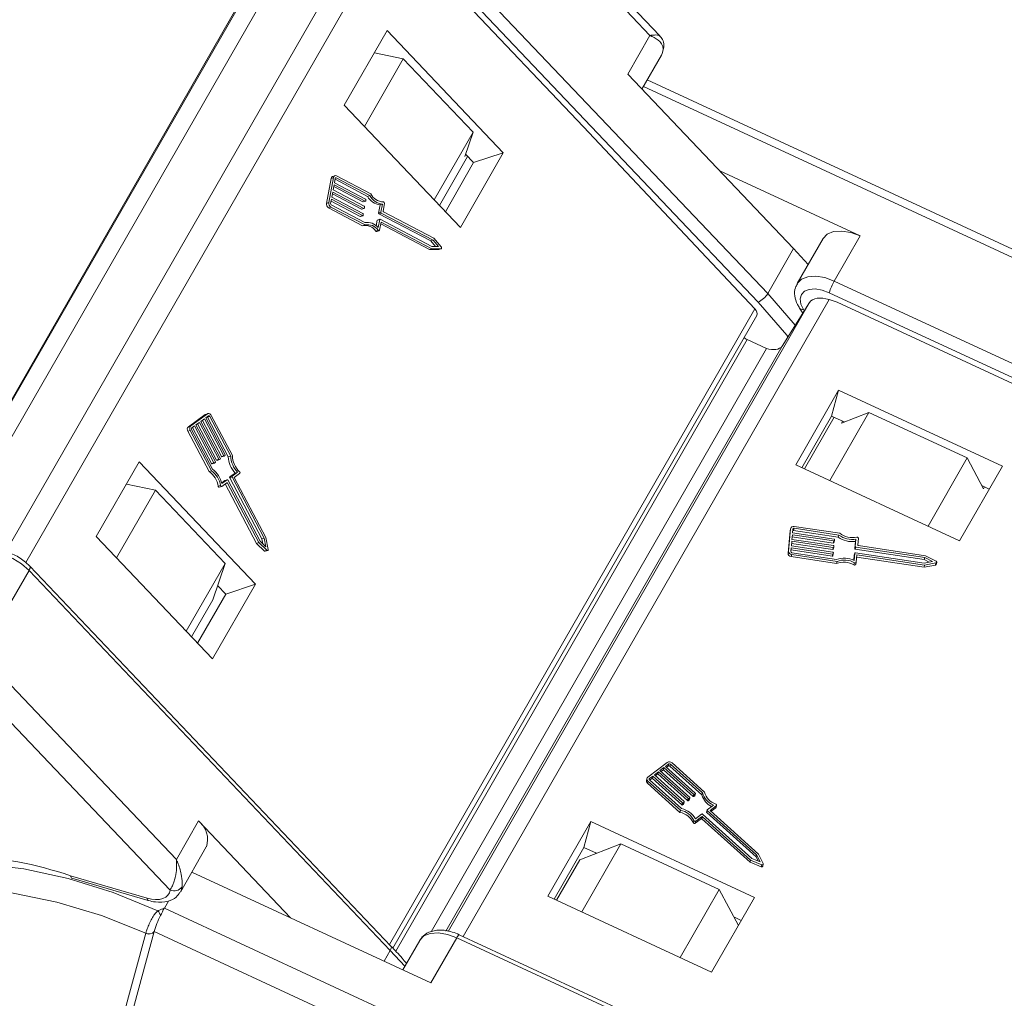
# Model space of a CAD drawing. Header units: millimetres. Extents: x 2816 to 3738, y -75 to 577.
# Tile 29 of 49: x 3335 to 3378, y 433 to 476. Entities that reach past the tile are written whole.
import ezdxf

# ---------------------------------------------------------------- set-up
doc = ezdxf.new("R2010")
doc.units = ezdxf.units.MM

msp = doc.modelspace()

# ---------------------------------------------------------------- linework, layer by layer
at = {"color": 7, "linetype": 'Continuous', "lineweight": 15}
for p, q in [((3331.341, 454.008), (3347.136, 481.5)), ((3331.354, 453.944), (3347.169, 481.472)), ((3362.474, 475.346), (3356.606, 481.521)), ((3362.902, 475.333), (3357.021, 481.521)), ((3351.767, 480.705), (3367.65, 463.992)), ((3334.143, 452.626), (3350.132, 480.456)), ((3351.114, 480.152), (3335.033, 452.161)), ((3367.226, 463.622), (3351.343, 480.335)), ((3347.237, 480.022), (3331.535, 452.69)), ((3351.378, 479.937), (3359.555, 471.333)), ((3350.915, 475.563), (3349.028, 472.278)), ((3356.025, 470.185), (3350.915, 475.563)), ((3361.497, 473.647), (3362.474, 475.346)), ((3351.627, 474.316), (3350.355, 474.588)), ((3362.12, 472.991), (3362.979, 474.485)), ((3349.918, 471.341), (3351.627, 474.316)), ((3354.693, 471.089), (3351.627, 474.316)), ((3361.497, 473.647), (3368.789, 465.974)), ((3385.565, 462.627), (3362.35, 473.39)), ((3384.803, 462.612), (3362.182, 473.099)), ((3349.028, 472.278), (3354.138, 466.9)), ((3352.984, 468.114), (3354.693, 471.089)), ((3354.33, 470.025), (3354.693, 471.089)), ((3367.081, 463.325), (3359.555, 471.333)), ((3354.138, 466.9), (3356.025, 470.185)), ((3354.719, 469.752), (3356.025, 470.185)), ((3353.216, 467.871), (3354.456, 470.029)), ((3354.719, 469.752), (3353.479, 467.593)), ((3354.379, 470.11), (3354.33, 470.025)), ((3354.364, 470.126), (3354.719, 469.752)), ((3371.717, 466.527), (3365.544, 469.389)), ((3348.453, 469.06), (3348.253, 467.962)), ((3348.557, 469.094), (3348.358, 467.996)), ((3348.557, 469.094), (3348.453, 469.06)), ((3348.622, 469.18), (3348.518, 469.146)), ((3348.633, 469.055), (3348.6, 468.872)), ((3348.6, 468.872), (3349.969, 468.153)), ((3350.049, 468.271), (3348.626, 469.019)), ((3348.679, 469.081), (3348.637, 469.066)), ((3350.153, 468.306), (3348.679, 469.081)), ((3350.194, 468.385), (3348.696, 469.172)), ((3348.525, 468.46), (3348.483, 468.231)), ((3349.894, 467.741), (3348.525, 468.46)), ((3348.583, 468.78), (3348.541, 468.551)), ((3348.541, 468.551), (3349.911, 467.832)), ((3349.848, 468.026), (3348.568, 468.698)), ((3349.952, 468.061), (3348.583, 468.78)), ((3348.358, 467.996), (3348.253, 467.962)), ((3348.467, 468.14), (3348.433, 467.957)), ((3349.731, 467.386), (3348.452, 468.058)), ((3349.836, 467.421), (3348.467, 468.14)), ((3348.483, 468.231), (3349.852, 467.512)), ((3349.789, 467.706), (3348.51, 468.378)), ((3349.952, 468.061), (3349.848, 468.026)), ((3349.86, 468.025), (3349.964, 468.06)), ((3349.984, 468.12), (3349.975, 468.074)), ((3350.153, 468.306), (3350.049, 468.271)), ((3348.446, 467.8), (3348.342, 467.765)), ((3348.342, 467.765), (3349.84, 466.978)), ((3348.446, 467.8), (3349.944, 467.013)), ((3348.463, 467.891), (3349.937, 467.117)), ((3349.894, 467.741), (3349.789, 467.706)), ((3349.802, 467.705), (3349.906, 467.74)), ((3349.925, 467.8), (3349.917, 467.754)), ((3350.542, 467.536), (3350.607, 467.89)), ((3350.647, 467.571), (3350.542, 467.536)), ((3350.711, 467.925), (3350.607, 467.89)), ((3350.647, 467.571), (3350.711, 467.925)), ((3350.739, 467.623), (3350.799, 467.954)), ((3352.969, 466.426), (3350.754, 467.59)), ((3349.836, 467.421), (3349.731, 467.386)), ((3349.743, 467.385), (3349.848, 467.419)), ((3349.867, 467.479), (3349.859, 467.434)), ((3350.44, 466.975), (3350.484, 467.216)), ((3350.589, 467.251), (3350.484, 467.216)), ((3350.599, 467.265), (3350.495, 467.23)), ((3350.524, 466.897), (3350.589, 467.251)), ((3350.662, 467.538), (3350.557, 467.504)), ((3352.833, 466.308), (3350.557, 467.504)), ((3350.587, 466.789), (3350.652, 467.142)), ((3350.612, 467.264), (3352.887, 466.069)), ((3350.652, 467.142), (3352.886, 465.969)), ((3352.937, 466.343), (3350.662, 467.538)), ((3349.944, 467.013), (3349.84, 466.978)), ((3350.526, 466.776), (3350.421, 466.741)), ((3350.461, 466.725), (3350.566, 466.76)), ((3350.637, 467.061), (3352.782, 465.934)), ((3352.937, 466.343), (3352.833, 466.308)), ((3353.043, 466.067), (3352.833, 466.308)), ((3353.179, 466.066), (3352.937, 466.343)), ((3353.298, 466.049), (3352.969, 466.426)), ((3370.083, 466.413), (3368.944, 464.43)), ((3371.717, 466.527), (3370.578, 464.545)), ((3352.886, 465.969), (3352.782, 465.934)), ((3352.782, 465.934), (3353.178, 465.93)), ((3352.886, 465.969), (3353.283, 465.965)), ((3352.887, 466.069), (3353.179, 466.066)), ((3353.283, 465.965), (3353.178, 465.93)), ((3353.178, 465.93), (3353.187, 465.932)), ((3353.187, 465.932), (3353.292, 465.967)), ((3368.789, 465.974), (3367.65, 463.992)), ((3368.789, 465.974), (3369.427, 465.272)), ((3370.578, 464.545), (3392.966, 454.166)), ((3370.347, 463.731), (3354.254, 435.719)), ((3367.65, 463.992), (3368.86, 462.602)), ((3370.709, 463.612), (3370.347, 463.731)), ((3392.741, 453.655), (3370.354, 464.034)), ((3351.018, 435.366), (3367.081, 463.325)), ((3353.597, 435.94), (3369.489, 463.601)), ((3368.282, 461.683), (3369.489, 463.601)), ((3369.05, 463.359), (3369.196, 463.135)), ((3369.222, 463.294), (3369.259, 463.237)), ((3370.709, 463.612), (3382.235, 458.269)), ((3351.173, 435.2), (3367.166, 463.037)), ((3366.754, 461.969), (3351.296, 435.065)), ((3366.754, 461.969), (3367.595, 461.579)), ((3367.595, 461.579), (3352.854, 435.922)), ((3368.282, 461.683), (3353.5, 435.955)), ((3370.769, 459.747), (3368.882, 456.463)), ((3370.461, 458.608), (3370.769, 459.747)), ((3377.973, 456.408), (3370.769, 459.747)), ((3342.914, 458.669), (3342.177, 458.137)), ((3343.019, 458.703), (3342.282, 458.171)), ((3342.881, 458.481), (3342.728, 458.37)), ((3343.734, 456.862), (3342.881, 458.481)), ((3343.019, 458.703), (3342.914, 458.669)), ((3343.041, 458.715), (3342.936, 458.68)), ((3343.066, 458.614), (3342.943, 458.525)), ((3342.943, 458.525), (3343.795, 456.907)), ((3343.12, 458.592), (3343.015, 458.557)), ((3343.933, 456.814), (3343.015, 458.557)), ((3344.038, 456.849), (3343.12, 458.592)), ((3344.114, 456.865), (3343.181, 458.636)), ((3369.155, 456.336), (3370.461, 458.608)), ((3369.265, 456.285), (3370.57, 458.557)), ((3370.377, 455.769), (3372.1, 458.767)), ((3370.461, 458.608), (3371.019, 458.349)), ((3372.1, 458.767), (3370.892, 458.3)), ((3376.422, 456.763), (3372.1, 458.767)), ((3342.282, 458.171), (3342.177, 458.137)), ((3342.452, 458.171), (3342.329, 458.082)), ((3343.199, 456.517), (3342.363, 458.106)), ((3343.304, 456.552), (3342.452, 458.171)), ((3342.667, 458.326), (3342.513, 458.215)), ((3342.513, 458.215), (3343.365, 456.596)), ((3343.414, 456.673), (3342.578, 458.262)), ((3343.519, 456.707), (3342.667, 458.326)), ((3342.728, 458.37), (3343.58, 456.752)), ((3343.629, 456.828), (3342.793, 458.417)), ((3370.892, 458.3), (3370.941, 458.385)), ((3342.26, 457.971), (3342.156, 457.936)), ((3342.156, 457.936), (3343.088, 456.165)), ((3342.26, 457.971), (3343.193, 456.2)), ((3342.322, 458.015), (3343.239, 456.272)), ((3343.734, 456.862), (3343.629, 456.828)), ((3343.653, 456.815), (3343.757, 456.849)), ((3343.792, 456.873), (3343.761, 456.851)), ((3344.038, 456.849), (3343.933, 456.814)), ((3374.699, 453.766), (3376.422, 456.763)), ((3377.135, 455.406), (3376.422, 456.763)), ((3340.014, 456.59), (3338.127, 453.305)), ((3345.125, 451.212), (3340.014, 456.59)), ((3343.304, 456.552), (3343.199, 456.517)), ((3343.223, 456.504), (3343.327, 456.539)), ((3343.362, 456.563), (3343.331, 456.541)), ((3343.519, 456.707), (3343.414, 456.673)), ((3343.438, 456.659), (3343.542, 456.694)), ((3343.577, 456.718), (3343.546, 456.696)), ((3368.882, 456.463), (3376.085, 453.123)), ((3376.085, 453.123), (3377.973, 456.408)), ((3341.649, 439.099), (3325.432, 456.163)), ((3343.193, 456.2), (3343.088, 456.165)), ((3344.099, 455.928), (3343.994, 455.893)), ((3345.411, 453.203), (3343.994, 455.893)), ((3343.998, 455.927), (3344.235, 456.098)), ((3344.103, 455.961), (3343.998, 455.927)), ((3345.516, 453.238), (3344.099, 455.928)), ((3344.103, 455.961), (3344.34, 456.133)), ((3344.196, 455.905), (3344.433, 456.077)), ((3345.587, 453.264), (3344.196, 455.905)), ((3344.34, 456.133), (3344.235, 456.098)), ((3340.726, 455.342), (3339.454, 455.615)), ((3343.59, 455.556), (3343.485, 455.521)), ((3343.539, 455.473), (3343.644, 455.508)), ((3343.642, 455.669), (3343.783, 455.771)), ((3343.65, 455.635), (3343.888, 455.806)), ((3343.651, 455.512), (3343.873, 455.672)), ((3343.888, 455.806), (3343.783, 455.771)), ((3343.891, 455.808), (3343.787, 455.773)), ((3343.8, 455.619), (3345.175, 453.007)), ((3343.9, 455.661), (3343.821, 455.635)), ((3343.9, 455.661), (3345.28, 453.042)), ((3343.915, 455.795), (3345.331, 453.104)), ((3377.06, 455.549), (3377.391, 455.395)), ((3377.184, 455.491), (3377.135, 455.406)), ((3324.584, 455.424), (3341.372, 437.758)), ((3340.726, 455.342), (3339.017, 452.368)), ((3343.793, 452.116), (3340.726, 455.342)), ((3370.815, 453.451), (3368.819, 453.753)), ((3338.127, 453.305), (3343.238, 447.927)), ((3368.633, 453.561), (3368.543, 452.57)), ((3368.657, 453.652), (3368.568, 452.662)), ((3368.657, 453.652), (3368.633, 453.561)), ((3368.636, 453.578), (3368.633, 453.561)), ((3368.66, 453.669), (3368.636, 453.578)), ((3368.736, 453.389), (3368.717, 453.183)), ((3370.535, 453.022), (3368.727, 453.296)), ((3370.56, 453.113), (3368.736, 453.389)), ((3368.758, 453.637), (3368.743, 453.472)), ((3368.743, 453.472), (3370.567, 453.196)), ((3368.812, 453.671), (3368.787, 453.58)), ((3370.752, 453.282), (3368.787, 453.58)), ((3370.776, 453.373), (3368.812, 453.671)), ((3370.776, 453.373), (3370.752, 453.282)), ((3345.28, 453.042), (3345.175, 453.007)), ((3345.175, 453.007), (3345.526, 452.669)), ((3345.28, 453.042), (3345.631, 452.704)), ((3345.331, 453.104), (3345.59, 452.856)), ((3345.516, 453.238), (3345.411, 453.203)), ((3345.453, 452.987), (3345.411, 453.203)), ((3345.59, 452.856), (3345.516, 453.238)), ((3345.687, 452.745), (3345.587, 453.264)), ((3368.709, 453.1), (3368.691, 452.894)), ((3368.691, 452.894), (3370.515, 452.618)), ((3370.509, 452.733), (3368.701, 453.007)), ((3370.534, 452.824), (3368.709, 453.1)), ((3368.717, 453.183), (3370.541, 452.907)), ((3370.56, 453.113), (3370.535, 453.022)), ((3370.535, 452.747), (3370.56, 452.838)), ((3370.561, 453.036), (3370.586, 453.127)), ((3370.564, 452.882), (3370.561, 452.841)), ((3370.59, 453.171), (3370.587, 453.13)), ((3371.479, 452.775), (3371.508, 453.094)), ((3371.503, 452.866), (3371.479, 452.775)), ((3371.527, 452.841), (3371.502, 452.75)), ((3371.503, 452.866), (3371.532, 453.185)), ((3371.532, 453.185), (3371.508, 453.094)), ((3374.558, 452.382), (3371.527, 452.841)), ((3371.612, 452.933), (3371.639, 453.232)), ((3374.586, 452.462), (3371.635, 452.909)), ((3345.631, 452.704), (3345.526, 452.669)), ((3345.561, 452.658), (3345.666, 452.693)), ((3368.568, 452.662), (3368.543, 452.57)), ((3368.683, 452.811), (3368.668, 452.646)), ((3370.483, 452.444), (3368.675, 452.718)), ((3370.507, 452.535), (3368.683, 452.811)), ((3368.708, 452.515), (3368.683, 452.424)), ((3368.683, 452.424), (3370.679, 452.122)), ((3368.708, 452.515), (3370.703, 452.213)), ((3368.715, 452.597), (3370.679, 452.3)), ((3370.507, 452.535), (3370.483, 452.444)), ((3370.534, 452.824), (3370.509, 452.733)), ((3370.509, 452.458), (3370.534, 452.549)), ((3370.538, 452.593), (3370.534, 452.552)), ((3371.433, 452.265), (3371.453, 452.486)), ((3371.449, 452.258), (3371.477, 452.577)), ((3371.478, 452.58), (3371.453, 452.489)), ((3371.477, 452.577), (3371.453, 452.486)), ((3371.453, 452.486), (3371.453, 452.489)), ((3374.534, 452.291), (3371.502, 452.75)), ((3371.504, 452.594), (3374.536, 452.135)), ((3371.544, 452.18), (3371.572, 452.5)), ((3371.564, 452.406), (3374.524, 451.958)), ((3371.572, 452.5), (3374.549, 452.049)), ((3375.054, 452.22), (3374.586, 452.462)), ((3351.084, 435.296), (3335.201, 452.01)), ((3343.793, 452.116), (3342.084, 449.141)), ((3343.247, 450.52), (3343.793, 452.116)), ((3370.703, 452.213), (3370.679, 452.122)), ((3371.468, 452.154), (3371.444, 452.063)), ((3371.518, 452.083), (3371.543, 452.175)), ((3374.524, 451.958), (3375.023, 452.053)), ((3374.549, 452.049), (3374.524, 451.958)), ((3374.558, 452.382), (3374.534, 452.291)), ((3374.756, 452.177), (3374.534, 452.291)), ((3374.536, 452.135), (3374.903, 452.205)), ((3374.549, 452.049), (3375.047, 452.144)), ((3374.903, 452.205), (3374.558, 452.382)), ((3375.047, 452.144), (3375.023, 452.053)), ((3375.056, 452.081), (3375.081, 452.172)), ((3334.033, 449.839), (3335.172, 451.821)), ((3335.172, 451.821), (3351.055, 435.107)), ((3343.238, 447.927), (3345.125, 451.212)), ((3343.468, 451.148), (3343.453, 451.121)), ((3343.463, 451.152), (3343.819, 450.779)), ((3343.819, 450.779), (3345.125, 451.212)), ((3343.819, 450.779), (3342.579, 448.62)), ((3343.247, 450.52), (3342.315, 448.898)), ((3363.229, 443.369), (3362.382, 442.729)), ((3364.873, 442.065), (3363.443, 443.351)), ((3362.842, 442.957), (3362.666, 442.824)), ((3362.842, 442.957), (3362.817, 442.866)), ((3364.149, 441.782), (3362.842, 442.957)), ((3363.089, 443.144), (3362.913, 443.011)), ((3362.913, 443.011), (3364.22, 441.835)), ((3363.064, 443.053), (3362.956, 442.971)), ((3363.089, 443.144), (3363.064, 443.053)), ((3364.372, 441.877), (3363.064, 443.053)), ((3364.396, 441.968), (3363.089, 443.144)), ((3363.301, 443.304), (3363.16, 443.197)), ((3363.16, 443.197), (3364.467, 442.022)), ((3363.276, 443.213), (3363.204, 443.158)), ((3363.301, 443.304), (3363.276, 443.213)), ((3363.372, 443.298), (3363.348, 443.207)), ((3364.755, 441.941), (3363.348, 443.207)), ((3364.78, 442.032), (3363.372, 443.298)), ((3362.342, 442.672), (3362.317, 442.581)), ((3362.384, 442.552), (3362.359, 442.461)), ((3362.359, 442.461), (3363.79, 441.174)), ((3362.384, 442.552), (3363.814, 441.266)), ((3362.454, 442.664), (3362.442, 442.622)), ((3362.595, 442.771), (3362.454, 442.664)), ((3362.455, 442.605), (3363.862, 441.339)), ((3362.57, 442.68), (3362.462, 442.598)), ((3362.595, 442.771), (3362.57, 442.68)), ((3363.878, 441.504), (3362.57, 442.68)), ((3363.902, 441.595), (3362.595, 442.771)), ((3362.666, 442.824), (3363.973, 441.648)), ((3362.817, 442.866), (3362.709, 442.785)), ((3364.125, 441.691), (3362.817, 442.866)), ((3364.78, 442.032), (3364.755, 441.941)), ((3363.902, 441.595), (3363.878, 441.504)), ((3363.938, 441.592), (3363.913, 441.501)), ((3363.973, 441.619), (3363.938, 441.592)), ((3363.973, 441.619), (3363.949, 441.528)), ((3363.955, 441.537), (3363.98, 441.628)), ((3364.149, 441.782), (3364.125, 441.691)), ((3364.185, 441.779), (3364.16, 441.688)), ((3364.196, 441.714), (3364.16, 441.688)), ((3364.22, 441.805), (3364.185, 441.779)), ((3364.22, 441.805), (3364.196, 441.714)), ((3364.202, 441.724), (3364.227, 441.815)), ((3364.396, 441.968), (3364.372, 441.877)), ((3364.432, 441.965), (3364.407, 441.874)), ((3364.443, 441.901), (3364.407, 441.874)), ((3364.467, 441.992), (3364.432, 441.965)), ((3364.467, 441.992), (3364.443, 441.901)), ((3364.449, 441.91), (3364.474, 442.002)), ((3363.814, 441.266), (3363.79, 441.174)), ((3363.949, 441.528), (3363.913, 441.501)), ((3364.985, 441.278), (3364.96, 441.187)), ((3364.992, 441.258), (3364.967, 441.167)), ((3367.14, 439.213), (3364.967, 441.167)), ((3364.991, 441.287), (3365.264, 441.493)), ((3367.164, 439.304), (3364.992, 441.258)), ((3365.116, 441.262), (3365.389, 441.469)), ((3367.25, 439.344), (3365.116, 441.262)), ((3365.16, 441.223), (3365.365, 441.377)), ((3365.389, 441.469), (3365.365, 441.377)), ((3365.378, 441.396), (3365.403, 441.488)), ((3342.625, 440.798), (3341.649, 439.099)), ((3342.625, 440.798), (3346.671, 436.54)), ((3359.869, 440.774), (3357.982, 437.489)), ((3359.56, 439.635), (3359.869, 440.774)), ((3367.072, 437.435), (3359.869, 440.774)), ((3364.407, 440.812), (3364.382, 440.721)), ((3364.466, 440.699), (3364.721, 440.891)), ((3364.49, 440.79), (3364.466, 440.699)), ((3364.471, 440.895), (3364.744, 441.101)), ((3364.49, 440.79), (3364.746, 440.983)), ((3364.746, 440.983), (3364.721, 440.891)), ((3364.781, 440.98), (3364.757, 440.889)), ((3364.757, 440.889), (3366.872, 438.986)), ((3364.78, 441.098), (3366.953, 439.144)), ((3364.781, 440.98), (3366.897, 439.077)), ((3341.829, 437.672), (3342.967, 439.654)), ((3358.255, 437.363), (3359.56, 439.635)), ((3361.199, 439.794), (3359.388, 439.094)), ((3361.199, 439.794), (3359.477, 436.796)), ((3359.56, 439.635), (3360.118, 439.376)), ((3365.521, 437.79), (3361.199, 439.794)), ((3359.388, 439.094), (3358.364, 437.312)), ((3360.086, 439.361), (3360.101, 439.384)), ((3366.897, 439.077), (3366.872, 438.986)), ((3366.872, 438.986), (3367.362, 438.784)), ((3366.897, 439.077), (3367.387, 438.875)), ((3366.953, 439.144), (3367.313, 438.995)), ((3367.164, 439.304), (3367.14, 439.213)), ((3367.228, 439.03), (3367.14, 439.213)), ((3367.313, 438.995), (3367.164, 439.304)), ((3367.452, 438.924), (3367.25, 439.344)), ((3352.844, 433.678), (3342.334, 438.551)), ((3367.387, 438.875), (3367.362, 438.784)), ((3367.43, 438.807), (3367.455, 438.899)), ((3340.362, 437.401), (3336.997, 438.384)), ((3337.048, 438.283), (3340.413, 437.3)), ((3365.521, 437.79), (3363.799, 434.793)), ((3366.36, 436.195), (3365.521, 437.79)), ((3341.121, 436.962), (3341.302, 437.277)), ((3357.982, 437.489), (3365.185, 434.15)), ((3365.185, 434.15), (3367.072, 437.435)), ((3363.978, 426.365), (3341.121, 436.962)), ((3366.16, 436.575), (3366.49, 436.422)), ((3340.305, 435.857), (3335.615, 418.541)), ((3335.981, 418.622), (3340.671, 435.938)), ((3340.306, 435.859), (3340.305, 435.857)), ((3340.671, 435.938), (3340.672, 435.94)), ((3340.672, 435.94), (3364.335, 424.969)), ((3352.349, 435.546), (3351.606, 434.252)), ((3352.844, 433.678), (3353.983, 435.66)), ((3353.983, 435.66), (3376.371, 425.281)), ((3376.477, 425.416), (3354.09, 435.795)), ((3350.783, 434.634), (3351.055, 435.107)), ((3351.055, 435.107), (3351.694, 434.405))]:
    msp.add_line(p, q, dxfattribs=at)
at = {"color": 7, "linetype": 'Continuous', "lineweight": 15, "flags": 128}
for points in [[(3363.05, 474.712), (3363.009, 474.548), (3362.979, 474.485)], [(3363.083, 474.813), (3363.075, 474.77), (3363.05, 474.712)], [(3350.526, 466.776), (3350.534, 466.767), (3350.544, 466.762), (3350.553, 466.759), (3350.563, 466.759), (3350.571, 466.763), (3350.579, 466.769), (3350.584, 466.778), (3350.587, 466.789)], [(3370.083, 466.413), (3370.084, 466.414), (3370.269, 466.606), (3370.55, 466.719), (3370.904, 466.743), (3371.304, 466.678), (3371.717, 466.527)], [(3353.283, 465.965), (3353.293, 465.967), (3353.302, 465.973), (3353.309, 465.983), (3353.313, 465.995), (3353.314, 466.009), (3353.312, 466.024), (3353.306, 466.037), (3353.298, 466.049)], [(3368.947, 464.435), (3369.13, 464.624), (3369.411, 464.736), (3369.765, 464.761), (3370.165, 464.695), (3370.578, 464.545)], [(3370.354, 464.034), (3370.044, 464.147), (3369.744, 464.196), (3369.478, 464.177), (3369.268, 464.093), (3369.129, 463.949), (3369.073, 463.758), (3369.105, 463.533), (3369.222, 463.294)], [(3368.541, 462.095), (3368.489, 462.162), (3367.226, 463.622)], [(3342.936, 458.68), (3342.934, 458.679), (3342.914, 458.669)], [(3343.015, 458.557), (3343.01, 458.565), (3343.006, 458.571)], [(3343.181, 458.636), (3343.166, 458.661), (3343.147, 458.682), (3343.127, 458.699), (3343.104, 458.711), (3343.082, 458.718), (3343.059, 458.719), (3343.038, 458.714), (3343.019, 458.703)], [(3343.12, 458.592), (3343.115, 458.6), (3343.109, 458.607), (3343.102, 458.613), (3343.094, 458.617), (3343.087, 458.619), (3343.079, 458.619), (3343.072, 458.618), (3343.066, 458.614)], [(3343.761, 456.851), (3343.758, 456.849), (3343.754, 456.849), (3343.75, 456.849), (3343.747, 456.85), (3343.743, 456.852), (3343.74, 456.855), (3343.736, 456.858), (3343.734, 456.862)], [(3343.331, 456.541), (3343.328, 456.539), (3343.324, 456.538), (3343.321, 456.538), (3343.317, 456.539), (3343.313, 456.541), (3343.31, 456.544), (3343.307, 456.548), (3343.304, 456.552)], [(3343.546, 456.696), (3343.543, 456.694), (3343.539, 456.693), (3343.536, 456.694), (3343.532, 456.695), (3343.528, 456.697), (3343.525, 456.7), (3343.521, 456.703), (3343.519, 456.707)], [(3343.485, 455.521), (3343.488, 455.509), (3343.494, 455.497), (3343.501, 455.487), (3343.51, 455.479), (3343.519, 455.474), (3343.529, 455.472), (3343.538, 455.473), (3343.539, 455.473)], [(3343.59, 455.556), (3343.593, 455.543), (3343.598, 455.532), (3343.605, 455.522), (3343.614, 455.514), (3343.623, 455.509), (3343.633, 455.507), (3343.643, 455.508), (3343.651, 455.512)], [(3343.783, 455.771), (3343.786, 455.773), (3343.787, 455.773)], [(3343.873, 455.672), (3343.876, 455.674), (3343.88, 455.675), (3343.884, 455.675), (3343.887, 455.674), (3343.891, 455.672), (3343.895, 455.669), (3343.898, 455.665), (3343.9, 455.661)], [(3343.888, 455.806), (3343.891, 455.808), (3343.894, 455.809), (3343.898, 455.808), (3343.902, 455.807), (3343.906, 455.805), (3343.909, 455.802), (3343.912, 455.799), (3343.915, 455.795)], [(3332.74, 452.271), (3332.771, 452.319), (3332.978, 452.495), (3333.276, 452.59), (3333.642, 452.595), (3334.048, 452.511), (3334.459, 452.344), (3334.844, 452.108), (3335.172, 451.821)], [(3345.631, 452.704), (3345.641, 452.696), (3345.652, 452.692), (3345.663, 452.692), (3345.673, 452.697), (3345.681, 452.705), (3345.686, 452.717), (3345.688, 452.73), (3345.687, 452.745)], [(3335.172, 451.821), (3335.199, 451.874), (3335.215, 451.923), (3335.218, 451.964), (3335.211, 451.996), (3335.201, 452.01)], [(3371.468, 452.154), (3371.48, 452.149), (3371.492, 452.146), (3371.505, 452.146), (3371.517, 452.149), (3371.527, 452.154), (3371.536, 452.161), (3371.541, 452.17), (3371.544, 452.18)], [(3375.047, 452.144), (3375.061, 452.149), (3375.071, 452.156), (3375.078, 452.166), (3375.082, 452.178), (3375.081, 452.19), (3375.075, 452.202), (3375.066, 452.212), (3375.054, 452.22)], [(3365.389, 441.469), (3365.397, 441.476), (3365.402, 441.485), (3365.404, 441.496), (3365.402, 441.506), (3365.398, 441.516), (3365.391, 441.526), (3365.381, 441.533), (3365.37, 441.539)], [(3340.837, 436.841), (3338.865, 437.645), (3336.887, 438.266), (3334.939, 438.691), (3333.058, 438.914), (3331.277, 438.93), (3329.629, 438.739), (3328.144, 438.345), (3326.85, 437.754), (3325.771, 436.978), (3324.926, 436.031), (3324.872, 435.952)], [(3367.387, 438.875), (3367.401, 438.871), (3367.416, 438.87), (3367.43, 438.873), (3367.441, 438.88), (3367.45, 438.889), (3367.455, 438.9), (3367.456, 438.912), (3367.452, 438.924)], [(3337.048, 438.283), (3337.04, 438.286), (3337.02, 438.305), (3337.006, 438.338), (3336.997, 438.384)], [(3335.615, 418.541), (3333.722, 419.541), (3331.918, 420.69), (3330.24, 421.967), (3328.72, 423.345), (3327.389, 424.798), (3326.273, 426.296), (3325.394, 427.81), (3324.77, 429.309), (3324.414, 430.764), (3324.332, 432.146), (3324.526, 433.427), (3324.992, 434.582), (3325.721, 435.588), (3326.698, 436.424), (3327.904, 437.075), (3329.315, 437.528), (3330.903, 437.772), (3332.637, 437.804), (3334.481, 437.623), (3336.399, 437.232), (3338.354, 436.639), (3340.305, 435.857)], [(3341.372, 437.758), (3341.342, 437.635), (3341.278, 437.529), (3341.182, 437.444), (3341.057, 437.383), (3340.908, 437.348), (3340.739, 437.339), (3340.555, 437.356), (3340.362, 437.401)], [(3341.9, 437.898), (3341.859, 437.734), (3341.829, 437.672)], [(3340.362, 437.401), (3340.371, 437.355), (3340.385, 437.322), (3340.405, 437.303), (3340.413, 437.3)], [(3352.349, 435.546), (3352.35, 435.548), (3352.535, 435.739), (3352.816, 435.852), (3353.171, 435.876), (3353.57, 435.811), (3353.983, 435.66)], [(3351.055, 435.107), (3351.082, 435.161), (3351.098, 435.209), (3351.102, 435.25), (3351.094, 435.282), (3351.084, 435.296)]]:
    msp.add_lwpolyline(points, dxfattribs=at)
at = {"color": 7, "linetype": 'Continuous', "lineweight": 15}
for centre, radius, start, end in [((3348.558, 469.048), 0.106, 112.1731, 173.5366), ((3348.651, 469.09), 0.0938, 61.5907, 177.0861), ((3348.664, 469.053), 0.0313, 61.5907, 177.0861), ((3348.547, 467.963), 0.192, 170.0117, 238.3667), ((3349.855, 468.04), 0.0154, 240.0531, 287.1676), ((3349.96, 468.075), 0.0156, 241.5907, 357.0861), ((3349.952, 468.125), 0.032, 350.0117, 58.3667), ((3350.717, 468.65), 0.768, 209.5054, 261.7337), ((3350.821, 468.684), 0.768, 209.5054, 261.7337), ((3350.783, 468.683), 0.66, 206.7918, 267.3855), ((3350.744, 467.967), 0.0572, 346.6112, 80.879), ((3348.442, 467.929), 0.192, 170.0117, 238.3667), ((3348.496, 467.946), 0.064, 170.0117, 238.3667), ((3349.797, 467.72), 0.0154, 240.0531, 287.1676), ((3349.901, 467.755), 0.0156, 241.5907, 357.0861), ((3349.894, 467.805), 0.032, 350.0117, 58.3667), ((3350.678, 467.565), 0.032, 170.0117, 238.3667), ((3350.771, 467.617), 0.032, 170.0117, 238.3667), ((3349.739, 467.399), 0.0154, 240.0531, 287.1676), ((3349.843, 467.434), 0.0156, 241.5907, 357.0861), ((3349.836, 467.485), 0.032, 350.0117, 58.3667), ((3350.041, 466.5), 0.625, 39.4064, 99.567), ((3350.501, 467.214), 0.0173, 111.6071, 174.1026), ((3350.574, 467.531), 0.032, 170.0117, 238.3667), ((3350.604, 467.25), 0.0156, 61.5907, 177.0861), ((3349.953, 466.424), 0.565, 34.0627, 101.5532), ((3350.057, 466.459), 0.565, 34.0627, 101.5532), ((3350.452, 466.761), 0.0367, 212.7487, 284.1543), ((3372.831, 463.251), 2.598, 150.1242, 162.4597), ((3366.879, 464.448), 0.897, 292.8171, 329.3878), ((3369.191, 463.474), 0.183, 219.274, 279.714), ((3367.218, 462.971), 1.104, 236.0525, 245.1089), ((3342.291, 458.023), 0.161, 135.0216, 212.6946), ((3342.395, 458.058), 0.161, 135.0216, 212.6946), ((3342.367, 458.044), 0.0536, 135.0216, 212.6946), ((3343.558, 456.737), 0.0268, 315.0216, 32.6946), ((3343.649, 456.836), 0.0215, 201.9988, 279.3288), ((3343.773, 456.892), 0.0268, 315.0216, 32.6946), ((3345.074, 456.873), 1.142, 182.9867, 222.7568), ((3345.179, 456.908), 1.142, 182.9867, 222.7568), ((3345.107, 456.885), 0.994, 181.1475, 226.803), ((3343.219, 456.525), 0.0215, 201.9988, 279.3288), ((3343.343, 456.582), 0.0268, 315.0216, 32.6946), ((3343.434, 456.681), 0.0215, 201.9988, 279.3288), ((3342.553, 455.391), 0.941, 7.9469, 55.3362), ((3342.657, 455.426), 0.941, 7.9469, 55.3362), ((3342.609, 455.415), 1.064, 11.9247, 53.663), ((3344.017, 455.908), 0.0268, 135.0216, 212.6946), ((3344.121, 455.942), 0.0268, 135.0216, 212.6946), ((3344.391, 456.116), 0.0577, 317.2542, 50.8344), ((3368.786, 453.626), 0.131, 75.2088, 168.6156), ((3368.778, 453.526), 0.0548, 80.3748, 118.2577), ((3368.801, 453.628), 0.0437, 75.2088, 168.6156), ((3371.364, 454.127), 1.043, 234.0747, 277.927), ((3371.388, 454.218), 1.043, 234.0747, 277.927), ((3371.375, 454.172), 0.913, 232.1341, 282.3067), ((3371.585, 453.228), 0.0537, 3.6413, 106.2554), ((3370.539, 452.845), 0.0219, 255.2088, 348.6156), ((3370.54, 453.044), 0.0224, 255.835, 339.7079), ((3370.539, 452.882), 0.0251, 1.4435, 85.7948), ((3370.565, 453.134), 0.0219, 255.2088, 348.6156), ((3370.565, 453.171), 0.0251, 1.4435, 85.7948), ((3371.529, 452.866), 0.0251, 181.4435, 265.7948), ((3371.637, 452.934), 0.0251, 181.4435, 265.7948), ((3345.552, 452.692), 0.0345, 221.0601, 285.3785), ((3368.694, 452.574), 0.151, 181.4435, 265.7948), ((3368.719, 452.665), 0.151, 181.4435, 265.7948), ((3368.719, 452.648), 0.0503, 181.4435, 265.7948), ((3370.488, 452.466), 0.0224, 255.835, 339.7079), ((3370.513, 452.557), 0.0219, 255.2088, 348.6156), ((3370.514, 452.755), 0.0224, 255.835, 339.7079), ((3370.513, 452.593), 0.0251, 1.4435, 85.7948), ((3371.499, 452.573), 0.0219, 75.2088, 168.6156), ((3371.504, 452.775), 0.0251, 181.4435, 265.7948), ((3371.013, 451.347), 1.01, 64.43, 109.2642), ((3370.999, 451.291), 0.89, 60.0854, 111.1202), ((3371.024, 451.382), 0.89, 60.0854, 111.1202), ((3371.472, 452.103), 0.0496, 234.4388, 336.5629), ((3375.018, 452.093), 0.04, 277.3339, 342.429), ((3363.325, 443.223), 0.175, 47.4411, 123.284), ((3363.333, 443.255), 0.0582, 47.4411, 123.284), ((3363.308, 443.164), 0.0582, 47.4411, 123.284), ((3362.434, 442.554), 0.12, 167.1907, 231.3978), ((3362.45, 442.641), 0.111, 128.0729, 233.4246), ((3362.477, 442.635), 0.0371, 128.0729, 233.4246), ((3364.456, 442.007), 0.0186, 308.0729, 53.4246), ((3365.593, 442.275), 0.848, 196.6784, 247.212), ((3365.604, 442.258), 0.756, 194.7786, 251.9196), ((3363.922, 441.617), 0.0291, 227.4411, 303.284), ((3363.962, 441.634), 0.0186, 308.0729, 53.4246), ((3364.144, 441.712), 0.0291, 227.4411, 303.284), ((3364.169, 441.803), 0.0291, 227.4411, 303.284), ((3364.185, 441.729), 0.0178, 306.2153, 344.3047), ((3364.209, 441.82), 0.0186, 308.0729, 53.4246), ((3364.391, 441.899), 0.0291, 227.4411, 303.284), ((3364.416, 441.99), 0.0291, 227.4411, 303.284), ((3364.432, 441.915), 0.0178, 306.2153, 344.3047), ((3365.558, 442.179), 0.837, 196.5201, 243.2791), ((3363.639, 440.364), 0.824, 25.6557, 79.4989), ((3363.664, 440.455), 0.824, 25.6557, 79.4989), ((3363.653, 440.413), 0.95, 30.5021, 77.2672), ((3363.897, 441.525), 0.0291, 227.4411, 303.284), ((3363.938, 441.542), 0.0178, 306.2153, 344.3047), ((3364.979, 441.182), 0.0199, 167.1907, 231.3978), ((3365.003, 441.273), 0.0186, 128.0729, 233.4246), ((3365.344, 441.406), 0.0353, 306.0361, 344.4838), ((3342.007, 439.99), 1.018, 340.7556, 52.5835), ((3364.434, 440.747), 0.0575, 206.3256, 303.6787), ((3364.458, 440.838), 0.0575, 206.3256, 303.6787), ((3364.737, 440.867), 0.0291, 47.4411, 123.284), ((3364.76, 441.076), 0.0291, 47.4411, 123.284), ((3364.762, 440.958), 0.0291, 47.4411, 123.284), ((3331.717, 423.101), 16.17, 70.9395, 104.9214), ((3367.385, 438.826), 0.0485, 241.7118, 337.1198), ((3341.55, 438.152), 0.432, 245.7826, 324.0644), ((3340.381, 436.452), 0.6, 18.0933, 40.5129), ((3345.631, 434.396), 5.189, 150.363, 154.3968), ((3345.055, 434.591), 4.586, 153.4848, 162.8951), ((3340.442, 436.106), 0.284, 241.2882, 323.7724), ((3340.443, 436.108), 0.284, 241.223, 323.6092), ((3354.223, 435.581), 0.252, 121.7971, 161.6667)]:
    msp.add_arc(centre, radius, start, end, dxfattribs=at)
for centre, major_axis, ratio, start_param, end_param in [((3370.224, 463.275), (-0.762, 0.271), 0.582827, 4.757604, 6.153867), ((3366.82, 463.238), (-0.345, 0.202), 0.579809, 3.145738, 4.240421), ((3367.694, 461.944), (-0.609, 0.217), 0.582827, 1.616011, 3.012275)]:
    msp.add_ellipse(centre, major_axis=major_axis, ratio=ratio, start_param=start_param, end_param=end_param, dxfattribs=at)
for points, knots in [([(3362.899, 475.33), (3362.894, 475.336), (3362.886, 475.347), (3362.838, 475.365), (3362.759, 475.372), (3362.642, 475.365), (3362.581, 475.359), (3362.544, 475.355), (3362.522, 475.352), (3362.502, 475.35), (3362.489, 475.348), (3362.482, 475.347), (3362.477, 475.346), (3362.475, 475.346), (3362.474, 475.346)], [0, 0, 0, 0, 0.1199323, 0.1900808, 0.5708513, 0.754061, 0.8564445, 0.8864469, 0.9332661, 0.9607344, 0.976887, 0.991124, 0.9931895, 1, 1, 1, 1]), ([(3362.474, 475.346), (3362.475, 475.345), (3362.483, 475.342), (3362.507, 475.331), (3362.536, 475.317), (3362.695, 475.239), (3362.901, 475.103), (3363.046, 474.901), (3363.049, 474.764), (3363.05, 474.712)], [0, 0, 0, 0, 0.005088, 0.020369, 0.070807, 0.089086, 0.500311, 0.809226, 1, 1, 1, 1]), ([(3363.073, 474.815), (3363.079, 474.848), (3363.101, 474.971), (3363.039, 475.167), (3362.941, 475.28), (3362.898, 475.33)], [0, 0, 0, 0, 0.172415, 0.639694, 1, 1, 1, 1]), ([(3368.964, 464.426), (3368.928, 464.37), (3368.826, 464.212), (3368.825, 463.88), (3368.915, 463.58), (3369.019, 463.409), (3369.05, 463.359)], [0, 0, 0, 0, 0.1783644, 0.5051066, 0.8532392, 1, 1, 1, 1]), ([(3335.201, 452.01), (3335.122, 452.085), (3334.905, 452.294), (3334.447, 452.563), (3333.865, 452.737), (3333.348, 452.722), (3332.954, 452.558), (3332.819, 452.366), (3332.763, 452.285)], [0, 0, 0, 0, 0.1111814, 0.3081711, 0.5087313, 0.719391, 0.8823848, 1, 1, 1, 1]), ([(3341.372, 437.758), (3341.39, 437.785), (3341.426, 437.839), (3341.485, 437.958), (3341.545, 438.11), (3341.586, 438.254), (3341.63, 438.45), (3341.657, 438.644), (3341.663, 438.849), (3341.661, 438.946), (3341.658, 439.001), (3341.655, 439.032), (3341.653, 439.06), (3341.651, 439.077), (3341.65, 439.087), (3341.649, 439.094), (3341.649, 439.097), (3341.649, 439.099)], [0, 0, 0, 0, 0.101029, 0.204946, 0.337168, 0.474297, 0.5162, 0.743651, 0.85309, 0.914248, 0.93217, 0.960137, 0.976545, 0.986194, 0.994698, 0.995932, 1, 1, 1, 1]), ([(3341.649, 439.099), (3341.65, 439.097), (3341.654, 439.088), (3341.668, 439.058), (3341.684, 439.022), (3341.771, 438.818), (3341.868, 438.493), (3341.913, 438.116), (3341.903, 437.959), (3341.9, 437.898)], [0, 0, 0, 0, 0.005088, 0.020369, 0.070807, 0.089086, 0.500311, 0.809226, 1, 1, 1, 1]), ([(3340.413, 437.3), (3340.518, 437.274), (3340.82, 437.201), (3341.251, 437.229), (3341.632, 437.399), (3341.756, 437.587), (3341.806, 437.664)], [0, 0, 0, 0, 0.189682, 0.542913, 0.815099, 1, 1, 1, 1]), ([(3340.837, 436.841), (3340.817, 436.824), (3340.754, 436.77), (3340.652, 436.641), (3340.535, 436.444), (3340.429, 436.216), (3340.349, 436.007), (3340.319, 435.905), (3340.306, 435.859)], [0, 0, 0, 0, 0.07361, 0.225281, 0.412719, 0.616054, 0.826783, 1, 1, 1, 1]), ([(3341.121, 436.962), (3341.119, 436.961), (3341.039, 436.932), (3340.942, 436.896), (3340.853, 436.85), (3340.837, 436.841)], [0, 0, 0, 0, 0.012087, 0.82463, 1, 1, 1, 1]), ([(3324.918, 435.97), (3324.771, 435.755), (3324.393, 435.205), (3324.036, 434.178), (3323.828, 432.936), (3323.859, 431.612), (3324.119, 430.228), (3324.61, 428.799), (3325.325, 427.35), (3326.251, 425.904), (3327.372, 424.488), (3328.669, 423.123), (3330.12, 421.83), (3331.701, 420.628), (3333.39, 419.54), (3334.709, 418.809), (3335.458, 418.455), (3335.604, 418.385)], [0, 0, 0, 0, 0.044628, 0.114325, 0.184062, 0.254492, 0.325936, 0.398283, 0.471194, 0.544346, 0.617504, 0.690587, 0.763581, 0.836503, 0.909381, 0.982247, 1, 1, 1, 1]), ([(3354.09, 435.795), (3353.987, 435.838), (3353.698, 435.958), (3353.225, 436.026), (3352.773, 435.935), (3352.471, 435.753), (3352.393, 435.59), (3352.369, 435.541)], [0, 0, 0, 0, 0.1553189, 0.4374006, 0.6944905, 0.9094436, 1, 1, 1, 1]), ([(3351.764, 434.528), (3351.702, 434.607), (3351.495, 434.868), (3351.253, 435.12), (3351.084, 435.296)], [0, 0, 0, 0, 0.299858, 1, 1, 1, 1])]:
    msp.add_open_spline(points, degree=3, knots=knots, dxfattribs=at)

doc.saveas('drawing.dxf')
